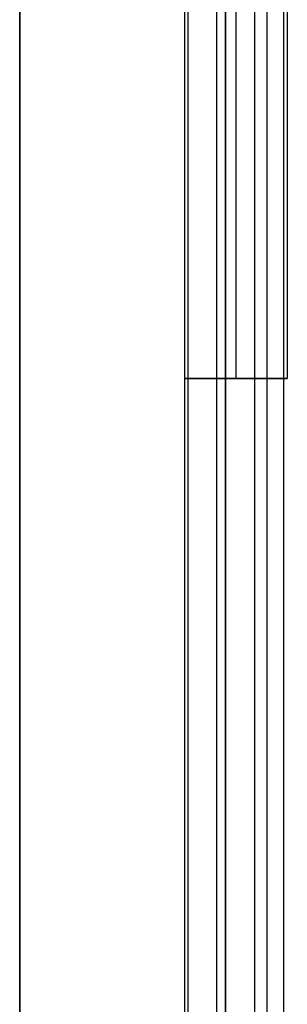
# Model space of a CAD drawing. Header units: millimetres. Extents: x -417 to 417, y -220 to 218.
# Tile 3 of 21: x -400 to -387, y 122 to 170. Entities that reach past the tile are written whole.
import ezdxf

# ---------------------------------------------------------------- set-up
doc = ezdxf.new("R2010")
doc.units = ezdxf.units.MM
doc.layers.add('Défaut', color=7, linetype='Continuous', true_color=0x000000)

msp = doc.modelspace()

# ---------------------------------------------------------------- linework, layer by layer
at = {"layer": 'Défaut'}
for p, q in [((-390.42, -213.484, 303.55), (-390.42, 206.456, 555.876)), ((-387.176, -214.208, 304.754), (-387.176, 205.733, 557.079)), ((-391.824, -215.156, 306.331), (-391.824, 204.785, 558.657)), ((-388.58, -215.879, 307.535), (-388.58, 204.061, 559.86)), ((-392, 198.144, 934.139), (-392, -8.075, 810.236)), ((-392, 198.144, 1129.139), (-392, -8.075, 1005.236)), ((-388, 198.144, 934.139), (-388, -8.075, 810.236)), ((-388, 198.144, 1129.139), (-388, -8.075, 1005.236)), ((-390, 197.114, 935.853), (-390, -9.105, 811.95)), ((-390, 197.114, 1130.853), (-390, -9.105, 1006.95)), ((-400, 194, 773), (-400, -6, 773)), ((-400, 194, 968), (-400, -6, 968)), ((-400, 190.394, 258), (-400, -209.606, 258)), ((-392, 190.388, 258), (-392, 152.394, 258)), ((-389.5, 190.388, 260.5), (-389.5, 152.394, 260.5)), ((-389.5, 190.388, 255.5), (-389.5, 152.394, 255.5)), ((-387, 190.388, 258), (-387, 152.394, 258)), ((-387, 152.394, 258), (-392, 152.394, 258)), ((-389.5, 152.394, 260.5), (-389.5, 152.394, 255.5))]:
    msp.add_line(p, q, dxfattribs=at)
at = {"layer": 'Défaut', "extrusion": (0, 1, 0)}
msp.add_circle((389.5, 258, 152.394), 2.5, dxfattribs=at)
at = {"layer": 'Défaut'}
for points in [[(-390, 199.174, 932.424), (-390, 96.064, 870.473), (-390, -7.045, 808.522)], [(-390, 199.174, 1127.424), (-390, 96.064, 1065.473), (-390, -7.045, 1003.522)], [(-390, -9.105, 811.95), (-390, 94.004, 873.902), (-390, 197.114, 935.853)], [(-390, -9.105, 1006.95), (-390, 94.004, 1068.902), (-390, 197.114, 1130.853)], [(-400, 194, 765), (-400, 94, 765), (-400, -6, 765)], [(-400, -6, 781), (-400, 94, 781), (-400, 194, 781)], [(-400, 194, 960), (-400, 94, 960), (-400, -6, 960)], [(-400, -6, 976), (-400, 94, 976), (-400, 194, 976)], [(-400, 190.394, 266), (-400, -9.606, 266), (-400, -209.606, 266)], [(-400, -209.606, 250), (-400, -9.606, 250), (-400, 190.394, 250)]]:
    msp.add_open_spline(points, degree=2, dxfattribs=at)

doc.saveas('drawing.dxf')
